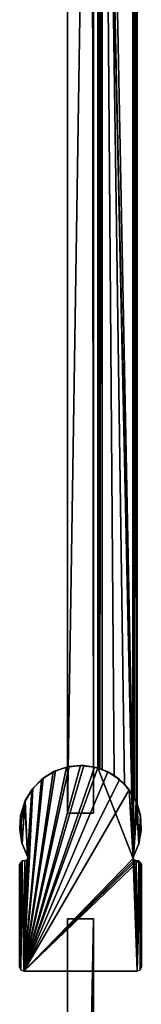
# Model space of a CAD drawing. Header units: metres. Extents: x 0 to 763, y -714 to 49.
# Tile 21 of 24: x 700 to 728, y -403 to -177. Entities that reach past the tile are written whole.
import ezdxf

# ---------------------------------------------------------------- set-up
doc = ezdxf.new("R2010")
doc.units = ezdxf.units.M

msp = doc.modelspace()

# ---------------------------------------------------------------- linework, layer by layer
at = {"layer": 'Y2A73'}
for points in [[(726.479736, -369.002441), (718.312683, 4.012834), (727.312683, 13.012834)], [(726.312256, 12.012419, 6.8), (719.312683, 5.012834, 6.8), (726.312256, -354.90918, 6.8)], [(726.312256, 12.012419, 6.8), (726.312256, -354.90918, 6.8), (726.484253, 12.184372, 6.785111)], [(726.312256, -354.90918, 6.8), (726.705566, -355.611298, 6.719441), (726.484253, 12.184372, 6.785111)], [(727.312683, -356.935669), (726.479736, -369.002441), (727.312683, 13.012834)], [(726.484253, 12.184372, 6.785111), (726.705566, -355.611298, 6.719441), (727.024475, 12.724623, 6.502149)], [(727.16156, -356.570007, 6.328299), (727.024475, 12.724623, 6.502149), (726.705566, -355.611298, 6.719441)], [(727.26355, 12.9637, 6.109252), (727.024475, 12.724623, 6.502149), (727.16156, -356.570007, 6.328299)], [(727.27948, -356.852844, 6.055089), (727.26355, 12.9637, 6.109252), (727.16156, -356.570007, 6.328299)], [(727.312683, 13.012834, 5.8), (727.26355, 12.9637, 6.109252), (727.27948, -356.852844, 6.055089)], [(727.312683, -356.935669, 5.8), (727.312683, 13.012834, 5.8), (727.27948, -356.852844, 6.055089)], [(727.312683, -356.935669, 5.8), (727.312683, -356.935669), (727.312683, 13.012834, 5.8)], [(727.312683, -356.935669), (727.312683, 13.012834), (727.312683, 13.012834, 5.8)], [(718.600647, 4.300764, 6.501865), (718.726807, -348.817932, 6.610183), (719.140747, 4.840896, 6.785042)], [(719.140747, 4.840896, 6.785042), (718.726807, -348.817932, 6.610183), (719.312683, -349.027802, 6.8)], [(719.312683, 5.012834, 6.8), (719.140747, 4.840896, 6.785042), (719.312683, -349.027802, 6.8)], [(722.064819, -350.450348, 6.8), (719.312683, 5.012834, 6.8), (719.312683, -349.027802, 6.8)], [(724.436768, -352.443329, 6.8), (719.312683, 5.012834, 6.8), (722.064819, -350.450348, 6.8)], [(726.312256, -354.90918, 6.8), (719.312683, 5.012834, 6.8), (724.436768, -352.443329, 6.8)], [(718.312683, 4.012834, 5.799586), (718.312683, -348.687012, 5.799586), (718.361694, 4.061841, 6.108867)], [(718.312683, -348.687012, 5.799586), (718.422424, -348.720306, 6.255084), (718.361694, 4.061841, 6.108867)], [(726.479736, -369.002441), (726.417175, -369.453796), (718.312683, 4.012834)], [(726.417175, -369.453796), (718.312683, -348.687012), (718.312683, 4.012834)], [(718.312683, -348.687012), (718.312683, -348.687012, 5.799586), (718.312683, 4.012834)], [(718.312683, -348.687012, 5.799586), (718.312683, 4.012834, 5.799586), (718.312683, 4.012834)], [(718.361694, 4.061841, 6.108867), (718.422424, -348.720306, 6.255084), (718.600647, 4.300764, 6.501865)], [(718.422424, -348.720306, 6.255084), (718.726807, -348.817932, 6.610183), (718.600647, 4.300764, 6.501865)], [(714.300232, -348.099579, 2000), (701.300293, -395.299591, 2000), (717.516724, -348.474152, 2000)], [(711.08374, -348.473999, 2000), (701.300293, -395.299591, 2000), (714.300232, -348.099579, 2000)], [(715.041565, -348.119232), (701.300293, -395.299591), (711.728699, -348.337708)], [(718.312683, -348.687012), (701.300293, -395.299591), (715.041565, -348.119232)], [(711.728699, -348.337708), (701.300293, -395.299591), (708.560425, -349.330109)], [(708.039307, -349.577362, 2000), (701.300293, -395.299591, 2000), (711.08374, -348.473999, 2000)], [(717.516724, -348.474152, 2000), (701.300293, -395.299591, 2000), (720.561096, -349.577728, 2000)], [(726.417175, -369.453796), (701.300293, -395.299591), (718.312683, -348.687012)], [(708.560425, -349.330109), (701.300293, -395.299591), (705.714966, -351.040649)], [(705.329834, -351.350677, 2000), (701.300293, -395.299591, 2000), (708.039307, -349.577362, 2000)], [(720.561096, -349.577728, 2000), (701.300293, -395.299591, 2000), (723.270447, -351.351166, 2000)], [(705.329834, -351.350677, 2000), (708.039307, -349.577362, 2000), (705.714966, -351.040649)], [(705.714966, -351.040649), (708.039307, -349.577362, 2000), (708.560425, -349.330109)], [(708.039307, -349.577362, 2000), (711.08374, -348.473999, 2000), (708.560425, -349.330109)], [(708.560425, -349.330109), (711.08374, -348.473999, 2000), (711.728699, -348.337708)], [(711.08374, -348.473999, 2000), (714.300232, -348.099579, 2000), (711.728699, -348.337708)], [(711.728699, -348.337708), (714.300232, -348.099579, 2000), (715.041565, -348.119232)], [(717.516724, -348.474152, 2000), (715.041565, -348.119232), (714.300232, -348.099579, 2000)], [(715.041565, -348.119232), (717.516724, -348.474152, 2000), (718.312683, -348.687012)], [(719.312683, -349.027802, 6.8), (717.516724, -348.474152, 2000), (720.561096, -349.577728, 2000)], [(718.726807, -348.817932, 6.610183), (717.516724, -348.474152, 2000), (719.312683, -349.027802, 6.8)], [(718.422424, -348.720306, 6.255084), (717.516724, -348.474152, 2000), (718.726807, -348.817932, 6.610183)], [(718.312683, -348.687012, 5.799586), (717.516724, -348.474152, 2000), (718.422424, -348.720306, 6.255084)], [(718.312683, -348.687012), (717.516724, -348.474152, 2000), (718.312683, -348.687012, 5.799586)], [(719.312683, -349.027802, 6.8), (720.561096, -349.577728, 2000), (722.064819, -350.450348, 6.8)], [(720.561096, -349.577728, 2000), (723.270447, -351.351166, 2000), (722.064819, -350.450348, 6.8)], [(705.714966, -351.040649), (701.300293, -395.299591), (703.352295, -353.373138)], [(703.10022, -353.699066, 2000), (701.300293, -395.299591, 2000), (705.329834, -351.350677, 2000)], [(723.270447, -351.351166, 2000), (701.300293, -395.299591, 2000), (725.499939, -353.699677, 2000)], [(703.10022, -353.699066, 2000), (705.329834, -351.350677, 2000), (703.352295, -353.373138)], [(703.352295, -353.373138), (705.329834, -351.350677, 2000), (705.714966, -351.040649)], [(722.064819, -350.450348, 6.8), (723.270447, -351.351166, 2000), (724.436768, -352.443329, 6.8)], [(723.270447, -351.351166, 2000), (725.499939, -353.699677, 2000), (724.436768, -352.443329, 6.8)], [(724.436768, -352.443329, 6.8), (725.499939, -353.699677, 2000), (726.312256, -354.90918, 6.8)], [(703.352295, -353.373138), (701.300293, -395.299591), (702.182678, -369.453308)], [(702.182678, -369.453308, 2000), (701.300293, -395.299591, 2000), (703.10022, -353.699066, 2000)], [(725.499939, -353.699677, 2000), (701.300293, -395.299591, 2000), (726.417175, -369.453796, 2000)], [(703.10022, -353.699066, 2000), (701.469849, -356.496887, 2000), (702.119568, -369.00177, 2000)], [(703.10022, -353.699066, 2000), (701.605286, -356.196381), (701.469849, -356.496887, 2000)], [(701.605286, -356.196381), (703.352295, -353.373138), (702.119568, -369.00177)], [(701.605286, -356.196381), (703.10022, -353.699066, 2000), (703.352295, -353.373138)], [(702.119568, -369.00177), (703.352295, -353.373138), (702.182678, -369.453308)], [(702.182678, -369.453308, 2000), (703.10022, -353.699066, 2000), (702.119568, -369.00177, 2000)], [(727.130188, -356.497589, 2000), (725.499939, -353.699677, 2000), (726.479736, -369.002441, 2000)], [(726.479736, -369.002441, 2000), (725.499939, -353.699677, 2000), (726.417175, -369.453796, 2000)], [(725.499939, -353.699677, 2000), (726.705566, -355.611298, 6.719441), (726.312256, -354.90918, 6.8)], [(726.705566, -355.611298, 6.719441), (725.499939, -353.699677, 2000), (727.16156, -356.570007, 6.328299)], [(725.499939, -353.699677, 2000), (727.130188, -356.497589, 2000), (727.16156, -356.570007, 6.328299)], [(700.525818, -359.594421, 2000), (700.318726, -362.826019, 2000), (701.469849, -356.496887, 2000)], [(700.318726, -362.826019, 2000), (700.859619, -366.018707, 2000), (701.469849, -356.496887, 2000)], [(700.525818, -359.594421, 2000), (701.469849, -356.496887, 2000), (700.572205, -359.351593)], [(700.572205, -359.351593), (701.605286, -356.196381), (700.836792, -365.939545)], [(700.572205, -359.351593), (701.469849, -356.496887, 2000), (701.605286, -356.196381)], [(700.836792, -365.939545), (701.605286, -356.196381), (702.119568, -369.00177)], [(702.119568, -369.00177, 2000), (701.469849, -356.496887, 2000), (700.859619, -366.018707, 2000)], [(727.739868, -366.01947, 2000), (727.130188, -356.497589, 2000), (726.479736, -369.002441, 2000)], [(726.479736, -369.002441), (727.312683, -356.935669), (727.706177, -366.13324)], [(728.074036, -359.595184, 2000), (727.130188, -356.497589, 2000), (727.739868, -366.01947, 2000)], [(727.16156, -356.570007, 6.328299), (727.130188, -356.497589, 2000), (727.27948, -356.852844, 6.055089)], [(728.074036, -359.595184, 2000), (727.27948, -356.852844, 6.055089), (727.130188, -356.497589, 2000)], [(727.27948, -356.852844, 6.055089), (728.074036, -359.595184, 2000), (727.312683, -356.935669, 5.8)], [(727.312683, -356.935669), (728.13324, -359.946167), (727.706177, -366.13324)], [(727.312683, -356.935669), (728.074036, -359.595184, 2000), (728.13324, -359.946167)], [(727.312683, -356.935669, 5.8), (728.074036, -359.595184, 2000), (727.312683, -356.935669)], [(700.311157, -362.661377), (700.572205, -359.351593), (700.836792, -365.939545)], [(700.311157, -362.661377), (700.525818, -359.594421, 2000), (700.572205, -359.351593)], [(700.318726, -362.826019, 2000), (700.525818, -359.594421, 2000), (700.311157, -362.661377)], [(727.706177, -366.13324), (728.13324, -359.946167), (728.266602, -363.063629)], [(728.280945, -362.826782, 2000), (728.074036, -359.595184, 2000), (727.739868, -366.01947, 2000)], [(728.13324, -359.946167), (728.074036, -359.595184, 2000), (728.280945, -362.826782, 2000)], [(728.266602, -363.063629), (728.13324, -359.946167), (728.280945, -362.826782, 2000)], [(700.836792, -365.939545), (700.318726, -362.826019, 2000), (700.311157, -362.661377)], [(700.836792, -365.939545), (700.859619, -366.018707, 2000), (700.318726, -362.826019, 2000)], [(727.739868, -366.01947, 2000), (727.706177, -366.13324), (728.266602, -363.063629)], [(727.739868, -366.01947, 2000), (728.266602, -363.063629), (728.280945, -362.826782, 2000)], [(702.119568, -369.00177), (702.119568, -369.00177, 2000), (700.836792, -365.939545)], [(702.119568, -369.00177, 2000), (700.859619, -366.018707, 2000), (700.836792, -365.939545)], [(726.479736, -369.002441, 2000), (726.479736, -369.002441), (727.739868, -366.01947, 2000)], [(726.479736, -369.002441), (727.706177, -366.13324), (727.739868, -366.01947, 2000)], [(700.592896, -395.006561), (700.299866, -394.299164), (700.464294, -370.353027)], [(700.464294, -370.353027), (700.299866, -394.299164), (700.299866, -370.902405)], [(700.299866, -370.902405, 2000), (700.299866, -394.299164, 2000), (700.464294, -370.353027, 2000)], [(700.299866, -394.299164, 2000), (700.592896, -395.006561, 2000), (700.464294, -370.353027, 2000)], [(700.464294, -370.353027, 2000), (700.464294, -370.353027), (700.299866, -370.902405, 2000)], [(700.464294, -370.353027), (700.299866, -370.902405), (700.299866, -370.902405, 2000)], [(700.903503, -369.984314), (700.592896, -395.006561), (700.464294, -370.353027)], [(700.464294, -370.353027, 2000), (700.592896, -395.006561, 2000), (700.903503, -369.984314, 2000)], [(700.903503, -369.984314, 2000), (700.903503, -369.984314), (700.464294, -370.353027, 2000)], [(700.903503, -369.984314), (700.464294, -370.353027), (700.464294, -370.353027, 2000)], [(700.592896, -395.006561), (700.903503, -369.984314), (701.300293, -395.299591)], [(701.300293, -395.299591, 2000), (700.903503, -369.984314, 2000), (700.592896, -395.006561, 2000)], [(700.903503, -369.984314), (701.473083, -369.917542), (701.300293, -395.299591)], [(700.903503, -369.984314, 2000), (701.300293, -395.299591, 2000), (701.473083, -369.917542, 2000)], [(701.473083, -369.917542, 2000), (701.473083, -369.917542), (700.903503, -369.984314, 2000)], [(701.473083, -369.917542), (700.903503, -369.984314), (700.903503, -369.984314, 2000)], [(702.182678, -369.453308), (701.300293, -395.299591), (701.919739, -369.825775)], [(701.919739, -369.825775, 2000), (701.300293, -395.299591, 2000), (702.182678, -369.453308, 2000)], [(727.299438, -395.299591), (701.300293, -395.299591), (726.417175, -369.453796)], [(726.417175, -369.453796, 2000), (701.300293, -395.299591, 2000), (726.680176, -369.825928, 2000)], [(701.919739, -369.825775), (701.300293, -395.299591), (701.473083, -369.917542)], [(701.473083, -369.917542, 2000), (701.300293, -395.299591, 2000), (701.919739, -369.825775, 2000)], [(726.680176, -369.825928, 2000), (701.300293, -395.299591, 2000), (727.126587, -369.917542, 2000)], [(727.126587, -369.917542, 2000), (701.300293, -395.299591, 2000), (727.696167, -369.984314, 2000)], [(727.696167, -369.984314, 2000), (701.300293, -395.299591, 2000), (727.299438, -395.299591, 2000)], [(701.919739, -369.825775, 2000), (701.473083, -369.917542), (701.473083, -369.917542, 2000)], [(701.473083, -369.917542), (701.919739, -369.825775, 2000), (701.919739, -369.825775)], [(701.919739, -369.825775, 2000), (702.182678, -369.453308, 2000), (701.919739, -369.825775)], [(701.919739, -369.825775), (702.182678, -369.453308, 2000), (702.182678, -369.453308)], [(702.182678, -369.453308, 2000), (702.119568, -369.00177, 2000), (702.182678, -369.453308)], [(702.182678, -369.453308), (702.119568, -369.00177, 2000), (702.119568, -369.00177)], [(726.417175, -369.453796, 2000), (726.479736, -369.002441), (726.479736, -369.002441, 2000)], [(726.479736, -369.002441), (726.417175, -369.453796, 2000), (726.417175, -369.453796)], [(726.680176, -369.825928), (727.299438, -395.299591), (726.417175, -369.453796)], [(726.417175, -369.453796, 2000), (726.680176, -369.825928, 2000), (726.417175, -369.453796)], [(726.417175, -369.453796), (726.680176, -369.825928, 2000), (726.680176, -369.825928)], [(727.126587, -369.917542), (727.299438, -395.299591), (726.680176, -369.825928)], [(726.680176, -369.825928, 2000), (727.126587, -369.917542, 2000), (726.680176, -369.825928)], [(726.680176, -369.825928), (727.126587, -369.917542, 2000), (727.126587, -369.917542)], [(727.696167, -369.984314), (727.299438, -395.299591), (727.126587, -369.917542)], [(727.696167, -369.984314, 2000), (727.696167, -369.984314), (727.126587, -369.917542, 2000)], [(727.696167, -369.984314), (727.126587, -369.917542), (727.126587, -369.917542, 2000)], [(728.135437, -370.353027), (727.299438, -395.299591), (727.696167, -369.984314)], [(728.135437, -370.353027, 2000), (727.696167, -369.984314, 2000), (727.299438, -395.299591, 2000)], [(728.006836, -395.006561), (727.299438, -395.299591), (728.135437, -370.353027)], [(728.006836, -395.006561, 2000), (728.135437, -370.353027, 2000), (727.299438, -395.299591, 2000)], [(728.135437, -370.353027, 2000), (728.135437, -370.353027), (727.696167, -369.984314, 2000)], [(728.135437, -370.353027), (727.696167, -369.984314), (727.696167, -369.984314, 2000)], [(728.135437, -370.353027), (728.299866, -370.902405), (728.006836, -395.006561)], [(728.299866, -370.902405, 2000), (728.135437, -370.353027, 2000), (728.006836, -395.006561, 2000)], [(728.299866, -370.902405, 2000), (728.299866, -370.902405), (728.135437, -370.353027, 2000)], [(728.299866, -370.902405), (728.135437, -370.353027), (728.135437, -370.353027, 2000)], [(700.299866, -394.299164), (700.299866, -394.299164, 2000), (700.299866, -370.902405)], [(700.299866, -394.299164, 2000), (700.299866, -370.902405, 2000), (700.299866, -370.902405)], [(728.299866, -370.902405), (728.299866, -394.299164), (728.006836, -395.006561)], [(728.299866, -394.299164, 2000), (728.299866, -370.902405, 2000), (728.006836, -395.006561, 2000)], [(728.299866, -394.299164), (728.299866, -370.902405), (728.299866, -394.299164, 2000)], [(728.299866, -370.902405), (728.299866, -370.902405, 2000), (728.299866, -394.299164, 2000)], [(700.299866, -394.299164, 2000), (700.299866, -394.299164), (700.592896, -395.006561, 2000)], [(700.299866, -394.299164), (700.592896, -395.006561), (700.592896, -395.006561, 2000)], [(700.592896, -395.006561, 2000), (700.592896, -395.006561), (701.300293, -395.299591, 2000)], [(700.592896, -395.006561), (701.300293, -395.299591), (701.300293, -395.299591, 2000)], [(701.300293, -395.299591), (727.299438, -395.299591), (701.300293, -395.299591, 2000)], [(727.299438, -395.299591), (727.299438, -395.299591, 2000), (701.300293, -395.299591, 2000)], [(727.299438, -395.299591, 2000), (727.299438, -395.299591), (728.006836, -395.006561, 2000)], [(727.299438, -395.299591), (728.006836, -395.006561), (728.006836, -395.006561, 2000)], [(728.006836, -395.006561, 2000), (728.006836, -395.006561), (728.299866, -394.299164, 2000)], [(728.006836, -395.006561), (728.299866, -394.299164), (728.299866, -394.299164, 2000)]]:
    msp.add_3dface(points, dxfattribs=at)
at = {"layer": 'Y2A73012'}
for points in [[(711.299866, -359.099579, 13.5), (716.900391, 1.544305, 13.5), (717.299866, -359.099579, 13.5)], [(711.299866, -14.996019, 13.5), (716.900391, 1.544305, 13.5), (711.299866, -359.099579, 13.5)], [(711.299866, -359.099579, 1980.5), (716.900391, 1.544305, 1980.5), (711.299866, -14.996019, 1980.5)], [(717.299866, -359.099579, 1980.5), (716.900391, 1.544305, 1980.5), (711.299866, -359.099579, 1980.5)], [(717.299866, -359.099579, 13.5), (716.900391, 1.544305, 13.5), (717.299866, -15.045778, 13.5)], [(717.299866, -15.045778, 1980.5), (716.900391, 1.544305, 1980.5), (717.299866, -359.099579, 1980.5)], [(711.299866, -14.996019, 13.5), (711.299866, -359.099579, 13.5), (711.299866, -14.996019, 1980.5)], [(711.299866, -359.099579, 13.5), (711.299866, -359.099579, 1980.5), (711.299866, -14.996019, 1980.5)], [(717.299866, -359.099579, 13.5), (717.299866, -15.045778, 13.5), (717.299866, -359.099579, 1980.5)], [(717.299866, -15.045778, 13.5), (717.299866, -15.045778, 1980.5), (717.299866, -359.099579, 1980.5)], [(711.299866, -359.099579, 13.5), (717.299866, -359.099579, 13.5), (711.299866, -359.099579, 1980.5)], [(717.299866, -359.099579, 13.5), (717.299866, -359.099579, 1980.5), (711.299866, -359.099579, 1980.5)], [(711.299866, -383.299591, 3), (711.299866, -690.299561, 3), (711.299866, -383.299591, 1994)], [(711.299866, -690.299561, 3), (711.299866, -690.299561, 1994), (711.299866, -383.299591, 1994)], [(717.299866, -383.299591, 3), (711.299866, -383.299591, 3), (717.299866, -383.299591, 1994)], [(711.299866, -383.299591, 3), (711.299866, -383.299591, 1994), (717.299866, -383.299591, 1994)], [(711.299866, -383.299591, 3), (717.299866, -383.299591, 3), (711.299866, -690.299561, 3)], [(717.299866, -383.299591, 3), (717.299866, -690.299561, 3), (711.299866, -690.299561, 3)], [(711.299866, -383.299591, 1994), (711.299866, -690.299561, 1994), (717.299866, -383.299591, 1994)], [(711.299866, -690.299561, 1994), (717.299866, -690.299561, 1994), (717.299866, -383.299591, 1994)], [(717.299866, -690.299561, 3), (717.299866, -383.299591, 3), (717.299866, -690.299561, 1994)], [(717.299866, -383.299591, 3), (717.299866, -383.299591, 1994), (717.299866, -690.299561, 1994)]]:
    msp.add_3dface(points, dxfattribs=at)

doc.saveas('drawing.dxf')
